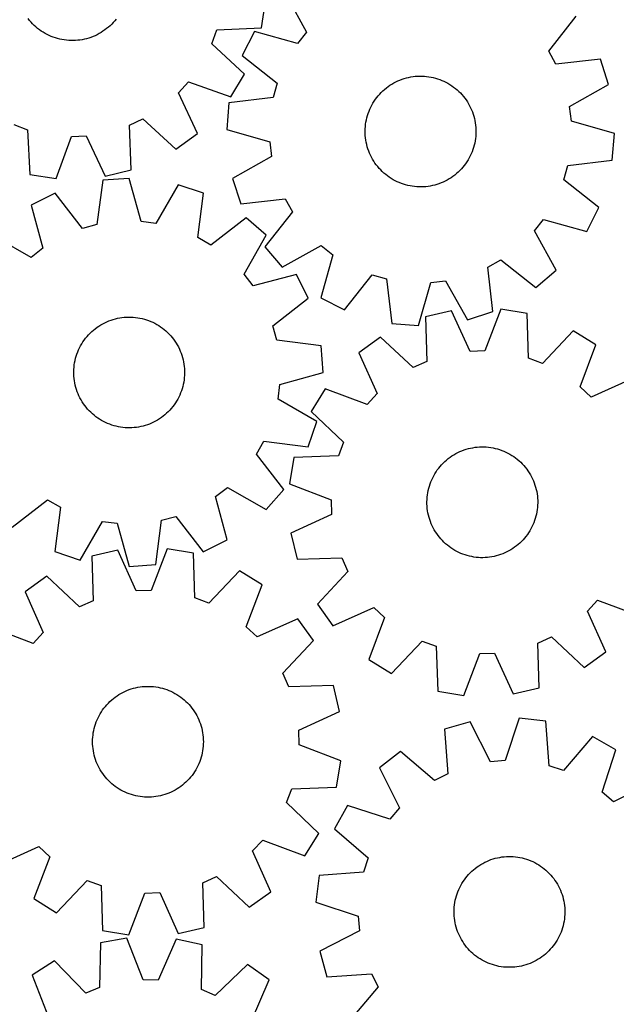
# Model space of a CAD drawing. Header units: millimetres. Extents: x 7 to 1243, y 7 to 1522.
# Tile 12 of 25: x 803 to 1062, y 546 to 972. Entities that reach past the tile are written whole.
import ezdxf

# ---------------------------------------------------------------- set-up
doc = ezdxf.new("R2010")
doc.units = ezdxf.units.MM
doc.layers.add('CUT', color=7, linetype='CONTINUOUS', true_color=0x000000)

msp = doc.modelspace()

# ---------------------------------------------------------------- linework, layer by layer
at = {"layer": 'CUT'}
for p, q in [((918.39909, 983.781266), (927.794472, 966.835198)), ((908.198617, 968.663334), (909.954877, 980.065133)), ((807.731285, 971.858066), (807.124101, 972.626195)), ((845.25433, 972.462414), (844.64057, 971.699528)), ((1032.715492, 958.490782), (1044.671283, 973.738782)), ((808.369294, 971.115341), (807.731285, 971.858066)), ((809.037067, 970.399259), (808.369294, 971.115341)), ((809.733493, 969.71101), (809.037067, 970.399259)), ((810.457411, 969.051739), (809.733493, 969.71101)), ((811.207618, 968.422545), (810.457411, 969.051739)), ((811.982864, 967.824475), (811.207618, 968.422545)), ((812.78186, 967.258523), (811.982864, 967.824475)), ((841.134852, 968.293998), (840.354497, 967.70261)), ((841.890436, 968.916725), (841.134852, 968.293998)), ((842.619992, 969.569752), (841.890436, 968.916725)), ((843.322304, 970.251993), (842.619992, 969.569752)), ((843.996204, 970.962312), (843.322304, 970.251993)), ((844.64057, 971.699528), (843.996204, 970.962312)), ((888.843646, 967.753649), (908.198617, 968.663334)), ((813.603275, 966.725633), (812.78186, 967.258523)), ((814.445742, 966.22669), (813.603275, 966.725633)), ((815.30786, 965.762525), (814.445742, 966.22669)), ((816.188192, 965.333912), (815.30786, 965.762525)), ((817.085275, 964.941562), (816.188192, 965.333912)), ((817.997614, 964.58613), (817.085275, 964.941562)), ((818.923692, 964.268206), (817.997614, 964.58613)), ((819.861966, 963.988321), (818.923692, 964.268206)), ((820.810876, 963.746939), (819.861966, 963.988321)), ((821.768842, 963.544463), (820.810876, 963.746939)), ((822.73427, 963.38123), (821.768842, 963.544463)), ((830.532113, 963.506822), (829.565319, 963.351888)), ((831.491783, 963.701061), (830.532113, 963.506822)), ((832.442731, 963.934283), (831.491783, 963.701061)), ((833.383375, 964.206097), (832.442731, 963.934283)), ((834.31215, 964.516054), (833.383375, 964.206097)), ((835.227509, 964.863635), (834.31215, 964.516054)), ((836.127929, 965.248264), (835.227509, 964.863635)), ((837.011911, 965.6693), (836.127929, 965.248264)), ((837.877984, 966.126041), (837.011911, 965.6693)), ((838.724706, 966.617728), (837.877984, 966.126041)), ((839.550669, 967.143543), (838.724706, 966.617728)), ((840.354497, 967.70261), (839.550669, 967.143543)), ((886.643814, 961.711843), (888.843646, 967.753649)), ((905.147049, 966.999579), (899.90123, 956.725006)), ((923.809647, 961.789025), (905.147049, 966.999579)), ((927.794472, 966.835198), (923.809647, 961.789025)), ((823.705552, 963.25751), (822.73427, 963.38123)), ((824.681072, 963.173511), (823.705552, 963.25751)), ((825.659206, 963.129372), (824.681072, 963.173511)), ((826.638327, 963.125167), (825.659206, 963.129372)), ((827.616804, 963.160901), (826.638327, 963.125167)), ((828.59301, 963.236517), (827.616804, 963.160901)), ((829.565319, 963.351888), (828.59301, 963.236517)), ((900.882795, 948.570541), (886.643814, 961.711843)), ((899.90123, 956.725006), (915.06641, 944.664338)), ((1035.852622, 952.878197), (1032.715492, 958.490782)), ((1055.104204, 955.073419), (1035.852622, 952.878197)), ((1058.660069, 944.098844), (1055.104204, 955.073419)), ((894.896943, 938.708744), (900.882795, 948.570541)), ((969.168894, 946.38595), (970.098604, 946.69309)), ((970.098604, 946.69309), (971.040068, 946.962052)), ((971.040068, 946.962052), (971.991719, 947.19239)), ((971.991719, 947.19239), (972.951973, 947.38372)), ((972.951973, 947.38372), (973.919232, 947.535723)), ((973.919232, 947.535723), (974.891886, 947.648147)), ((974.891886, 947.648147), (975.868316, 947.720804)), ((975.868316, 947.720804), (976.846898, 947.753573)), ((976.846898, 947.753573), (977.826001, 947.7464)), ((977.826001, 947.7464), (978.803997, 947.699296)), ((978.803997, 947.699296), (979.779258, 947.612341)), ((979.779258, 947.612341), (980.750161, 947.485679)), ((980.750161, 947.485679), (981.715089, 947.31952)), ((981.715089, 947.31952), (982.672437, 947.114141)), ((982.672437, 947.114141), (983.620611, 946.869885)), ((983.620611, 946.869885), (984.558033, 946.587157)), ((984.558033, 946.587157), (985.483143, 946.266428)), ((872.322681, 940.535069), (876.66716, 945.275131)), ((876.66716, 945.275131), (894.896943, 938.708744)), ((915.06641, 944.664338), (913.315999, 938.477355)), ((961.577305, 942.008267), (962.334773, 942.628701)), ((962.334773, 942.628701), (963.116917, 943.217721)), ((963.116917, 943.217721), (963.922436, 943.774349)), ((963.922436, 943.774349), (964.749988, 944.297658)), ((964.749988, 944.297658), (965.598197, 944.786777)), ((965.598197, 944.786777), (966.46565, 945.240892)), ((966.46565, 945.240892), (967.350904, 945.659246)), ((967.350904, 945.659246), (968.252486, 946.041144)), ((968.252486, 946.041144), (969.168894, 946.38595)), ((985.483143, 946.266428), (986.394401, 945.908233)), ((986.394401, 945.908233), (987.29029, 945.513166)), ((987.29029, 945.513166), (988.16932, 945.081886)), ((988.16932, 945.081886), (989.030026, 944.615111)), ((989.030026, 944.615111), (989.870977, 944.113617)), ((989.870977, 944.113617), (990.690774, 943.578239)), ((990.690774, 943.578239), (991.48805, 943.009869)), ((991.48805, 943.009869), (992.261481, 942.409451)), ((992.261481, 942.409451), (993.009777, 941.777987)), ((1041.779202, 934.586812), (1058.660069, 944.098844)), ((880.448826, 922.945066), (872.322681, 940.535069)), ((913.315999, 938.477355), (894.080014, 936.149412)), ((957.618166, 937.687273), (958.202681, 938.47279)), ((958.202681, 938.47279), (958.81875, 939.233811)), ((958.81875, 939.233811), (959.465348, 939.969071)), ((959.465348, 939.969071), (960.141398, 940.677345)), ((960.141398, 940.677345), (960.845774, 941.357454)), ((960.845774, 941.357454), (961.577305, 942.008267)), ((993.009777, 941.777987), (993.731694, 941.116525)), ((993.731694, 941.116525), (994.42603, 940.426169)), ((994.42603, 940.426169), (995.09163, 939.708066)), ((995.09163, 939.708066), (995.727385, 938.963411)), ((995.727385, 938.963411), (996.332238, 938.193445)), ((996.332238, 938.193445), (996.905182, 937.399448)), ((894.080014, 936.149412), (893.165418, 924.649456)), ((955.201017, 933.439322), (955.614277, 934.326966)), ((955.614277, 934.326966), (956.063398, 935.197015)), ((956.063398, 935.197015), (956.547633, 936.048021)), ((956.547633, 936.048021), (957.066177, 936.878568)), ((957.066177, 936.878568), (957.618166, 937.687273)), ((996.905182, 937.399448), (997.445263, 936.582743)), ((997.445263, 936.582743), (997.951582, 935.744688)), ((997.951582, 935.744688), (998.423297, 934.886678)), ((998.423297, 934.886678), (998.859622, 934.010142)), ((998.859622, 934.010142), (999.259831, 933.116538)), ((1042.529689, 928.200933), (1041.779202, 934.586812)), ((953.694573, 928.789772), (953.919437, 929.742732)), ((953.919437, 929.742732), (954.182984, 930.685726)), ((954.182984, 930.685726), (954.484775, 931.617186)), ((954.484775, 931.617186), (954.824308, 932.535561)), ((954.824308, 932.535561), (955.201017, 933.439322)), ((999.259831, 933.116538), (999.623259, 932.207354)), ((999.623259, 932.207354), (999.949299, 931.284103)), ((999.949299, 931.284103), (1000.237411, 930.348322)), ((1000.237411, 930.348322), (1000.487113, 929.401567)), ((1000.487113, 929.401567), (1000.697991, 928.445416)), ((800.84162, 926.730072), (806.883426, 924.53024)), ((850.987679, 926.450741), (856.815398, 929.167427)), ((851.763855, 907.089957), (850.987679, 926.450741)), ((856.815398, 929.167427), (871.144673, 916.124641)), ((953.18845, 924.910202), (953.255493, 925.887033)), ((953.255493, 925.887033), (953.362324, 926.860318)), ((953.362324, 926.860318), (953.508765, 927.828434)), ((953.508765, 927.828434), (953.694573, 928.789772)), ((1000.697991, 928.445416), (1000.869693, 927.481459)), ((1000.869693, 927.481459), (1001.001934, 926.5113)), ((1001.001934, 926.5113), (1001.094493, 925.536555)), ((1001.094493, 925.536555), (1001.147217, 924.558846)), ((1061.155906, 922.861791), (1042.529689, 928.200933)), ((806.883426, 924.53024), (807.793112, 905.175269)), ((819.19491, 903.419009), (825.886868, 921.603071)), ((825.886868, 921.603071), (832.310609, 921.88279)), ((832.310609, 921.88279), (840.557875, 904.34925)), ((871.144673, 916.124641), (880.448826, 922.945066)), ((893.165418, 924.649456), (911.791635, 919.310315)), ((953.161306, 923.931448), (953.18845, 924.910202)), ((953.174107, 922.952402), (953.161306, 923.931448)), ((953.226831, 921.974693), (953.174107, 922.952402)), ((953.31939, 920.999948), (953.226831, 921.974693)), ((953.451631, 920.029789), (953.31939, 920.999948)), ((1001.065831, 921.624214), (1000.959, 920.65093)), ((1001.132874, 922.601046), (1001.065831, 921.624214)), ((1001.160018, 923.5798), (1001.132874, 922.601046)), ((1001.147217, 924.558846), (1001.160018, 923.5798)), ((1060.24131, 911.361836), (1061.155906, 922.861791)), ((911.791635, 919.310315), (912.542122, 912.924435)), ((953.623333, 919.065832), (953.451631, 920.029789)), ((953.834211, 918.10968), (953.623333, 919.065832)), ((954.083913, 917.162926), (953.834211, 918.10968)), ((954.372025, 916.227145), (954.083913, 917.162926)), ((1000.13834, 916.825522), (999.836549, 915.894062)), ((1000.401887, 917.768516), (1000.13834, 916.825522)), ((1000.626751, 918.721475), (1000.401887, 917.768516)), ((1000.812559, 919.682813), (1000.626751, 918.721475)), ((1000.959, 920.65093), (1000.812559, 919.682813)), ((912.542122, 912.924435), (895.661255, 903.412404)), ((954.698065, 915.303893), (954.372025, 916.227145)), ((955.061493, 914.394709), (954.698065, 915.303893)), ((955.461702, 913.501106), (955.061493, 914.394709)), ((955.898027, 912.62457), (955.461702, 913.501106)), ((956.369742, 911.76656), (955.898027, 912.62457)), ((998.707047, 913.184282), (998.257926, 912.314232)), ((999.120306, 914.071926), (998.707047, 913.184282)), ((999.497016, 914.975687), (999.120306, 914.071926)), ((999.836549, 915.894062), (999.497016, 914.975687)), ((956.876061, 910.928505), (956.369742, 911.76656)), ((957.416142, 910.1118), (956.876061, 910.928505)), ((957.989086, 909.317803), (957.416142, 910.1118)), ((958.593939, 908.547837), (957.989086, 909.317803)), ((959.229694, 907.803182), (958.593939, 908.547837)), ((995.502574, 908.277437), (994.855976, 907.542177)), ((996.118643, 909.038458), (995.502574, 908.277437)), ((996.703158, 909.823975), (996.118643, 909.038458)), ((997.255147, 910.63268), (996.703158, 909.823975)), ((997.773691, 911.463226), (997.255147, 910.63268)), ((998.257926, 912.314232), (997.773691, 911.463226)), ((1039.254914, 902.84691), (1041.005325, 909.033892)), ((1041.005325, 909.033892), (1060.24131, 911.361836)), ((807.793112, 905.175269), (819.19491, 903.419009)), ((840.557875, 904.34925), (851.763855, 907.089957)), ((959.895294, 907.085079), (959.229694, 907.803182)), ((960.58963, 906.394722), (959.895294, 907.085079)), ((961.311547, 905.733261), (960.58963, 906.394722)), ((962.059843, 905.101796), (961.311547, 905.733261)), ((962.833274, 904.501379), (962.059843, 905.101796)), ((963.63055, 903.933009), (962.833274, 904.501379)), ((964.450347, 903.397631), (963.63055, 903.933009)), ((991.204407, 904.293526), (990.398888, 903.736898)), ((991.986551, 904.882547), (991.204407, 904.293526)), ((992.744019, 905.502981), (991.986551, 904.882547)), ((993.47555, 906.153793), (992.744019, 905.502981)), ((994.179926, 906.833903), (993.47555, 906.153793)), ((994.855976, 907.542177), (994.179926, 906.833903)), ((839.414083, 902.644321), (836.8763, 883.434895)), ((850.923337, 903.433331), (839.414083, 902.644321)), ((856.058838, 884.749941), (850.923337, 903.433331)), ((872.13188, 900.70582), (862.436145, 883.929792)), ((883.066985, 897.030369), (872.13188, 900.70582)), ((895.661255, 903.412404), (899.21712, 892.437829)), ((965.291298, 902.896137), (964.450347, 903.397631)), ((966.152004, 902.429362), (965.291298, 902.896137)), ((967.031034, 901.998082), (966.152004, 902.429362)), ((967.926923, 901.603015), (967.031034, 901.998082)), ((968.838181, 901.24482), (967.926923, 901.603015)), ((969.763291, 900.924091), (968.838181, 901.24482)), ((970.700713, 900.641363), (969.763291, 900.924091)), ((971.648887, 900.397106), (970.700713, 900.641363)), ((972.606235, 900.191728), (971.648887, 900.397106)), ((973.571163, 900.025569), (972.606235, 900.191728)), ((974.542066, 899.898907), (973.571163, 900.025569)), ((975.517327, 899.811951), (974.542066, 899.898907)), ((976.495323, 899.764848), (975.517327, 899.811951)), ((977.474426, 899.757675), (976.495323, 899.764848)), ((978.453007, 899.790444), (977.474426, 899.757675)), ((979.429438, 899.863101), (978.453007, 899.790444)), ((980.402092, 899.975524), (979.429438, 899.863101)), ((981.369351, 900.127528), (980.402092, 899.975524)), ((982.329605, 900.318857), (981.369351, 900.127528)), ((983.281256, 900.549195), (982.329605, 900.318857)), ((984.22272, 900.818158), (983.281256, 900.549195)), ((985.15243, 901.125298), (984.22272, 900.818158)), ((986.068838, 901.470104), (985.15243, 901.125298)), ((986.970419, 901.852002), (986.068838, 901.470104)), ((987.855674, 902.270356), (986.970419, 901.852002)), ((988.723127, 902.724471), (987.855674, 902.270356)), ((989.571336, 903.213589), (988.723127, 902.724471)), ((990.398888, 903.736898), (989.571336, 903.213589)), ((1054.420094, 890.786242), (1039.254914, 902.84691)), ((818.776171, 897.048054), (808.444948, 891.914704)), ((830.670579, 881.752124), (818.776171, 897.048054)), ((880.661746, 877.803897), (883.066985, 897.030369)), ((808.444948, 891.914704), (813.451471, 873.19634)), ((899.21712, 892.437829), (918.468702, 894.633051)), ((918.468702, 894.633051), (921.605832, 889.020466)), ((921.605832, 889.020466), (909.650041, 873.772466)), ((1049.174275, 880.511669), (1054.420094, 890.786242)), ((836.8763, 883.434895), (830.670579, 881.752124)), ((862.436145, 883.929792), (856.058838, 884.749941)), ((901.617351, 886.39432), (886.239751, 874.605688)), ((910.313537, 878.813962), (901.617351, 886.39432)), ((1026.526852, 880.67605), (1030.511677, 885.722223)), ((1030.511677, 885.722223), (1049.174275, 880.511669)), ((808.362101, 869.266836), (791.519602, 878.84664)), ((900.733733, 861.971463), (910.313537, 878.813962)), ((1035.922234, 863.729982), (1026.526852, 880.67605)), ((886.239751, 874.605688), (880.661746, 877.803897)), ((917.13502, 864.994052), (934.081088, 874.389434)), ((934.081088, 874.389434), (939.127261, 870.404609)), ((813.451471, 873.19634), (808.362101, 869.266836)), ((909.650041, 873.772466), (917.13502, 864.994052)), ((939.127261, 870.404609), (933.916707, 851.742011)), ((1006.283235, 865.063664), (1011.89582, 868.200793)), ((1011.89582, 868.200793), (1027.14382, 856.245003)), ((904.663236, 856.882093), (900.733733, 861.971463)), ((923.3816, 861.888617), (904.663236, 856.882093)), ((928.514951, 851.557393), (923.3816, 861.888617)), ((944.19128, 846.496192), (956.251948, 861.661372)), ((956.251948, 861.661372), (962.43893, 859.910961)), ((1008.478457, 845.812082), (1006.283235, 865.063664)), ((1027.14382, 856.245003), (1035.922234, 863.729982)), ((962.43893, 859.910961), (964.766874, 840.674976)), ((976.266829, 839.76038), (981.605971, 858.386597)), ((981.605971, 858.386597), (987.99185, 859.137084)), ((987.99185, 859.137084), (997.503882, 842.256217)), ((913.21902, 839.662985), (928.514951, 851.557393)), ((933.916707, 851.742011), (944.19128, 846.496192)), ((990.541887, 846.138272), (979.306492, 843.520761)), ((998.596156, 828.515243), (990.541887, 846.138272)), ((997.503882, 842.256217), (1008.478457, 845.812082)), ((1011.913777, 846.833914), (1005.022581, 828.724419)), ((1023.295607, 844.95258), (1011.913777, 846.833914)), ((1023.99274, 825.588789), (1023.295607, 844.95258)), ((837.766059, 839.520483), (838.596316, 840.03949)), ((838.596316, 840.03949), (839.447051, 840.524201)), ((839.447051, 840.524201), (840.316849, 840.973808)), ((840.316849, 840.973808), (841.204262, 841.387564)), ((841.204262, 841.387564), (842.107813, 841.764778)), ((842.107813, 841.764778), (843.025998, 842.104824)), ((843.025998, 842.104824), (843.957289, 842.407136)), ((843.957289, 842.407136), (844.900136, 842.67121)), ((844.900136, 842.67121), (845.852969, 842.896606)), ((845.852969, 842.896606), (846.814203, 843.082951)), ((846.814203, 843.082951), (847.782238, 843.229933)), ((847.782238, 843.229933), (848.755462, 843.337308)), ((848.755462, 843.337308), (849.732257, 843.404897)), ((849.732257, 843.404897), (850.710995, 843.432588)), ((850.710995, 843.432588), (851.690048, 843.420334)), ((851.690048, 843.420334), (852.667786, 843.368157)), ((852.667786, 843.368157), (853.642583, 843.276142)), ((853.642583, 843.276142), (854.612815, 843.144444)), ((854.612815, 843.144444), (855.576868, 842.97328)), ((855.576868, 842.97328), (856.533137, 842.762937)), ((856.533137, 842.762937), (857.480031, 842.513763)), ((857.480031, 842.513763), (858.415974, 842.226175)), ((858.415974, 842.226175), (859.339407, 841.90065)), ((859.339407, 841.90065), (860.248794, 841.537731)), ((860.248794, 841.537731), (861.142621, 841.138021)), ((861.142621, 841.138021), (862.019401, 840.702186)), ((862.019401, 840.702186), (862.877674, 840.23095)), ((862.877674, 840.23095), (863.716011, 839.7251)), ((964.766874, 840.674976), (976.266829, 839.76038)), ((979.306492, 843.520761), (979.87006, 824.152622)), ((832.638881, 835.006488), (833.289285, 835.738383)), ((833.289285, 835.738383), (833.969001, 836.443139)), ((833.969001, 836.443139), (834.676897, 837.119585)), ((834.676897, 837.119585), (835.411795, 837.766593)), ((835.411795, 837.766593), (836.172473, 838.383087)), ((836.172473, 838.383087), (836.957663, 838.968042)), ((836.957663, 838.968042), (837.766059, 839.520483)), ((863.716011, 839.7251), (864.533019, 839.185475)), ((864.533019, 839.185475), (865.327335, 838.612975)), ((865.327335, 838.612975), (866.097639, 838.008553)), ((866.097639, 838.008553), (866.842649, 837.373214)), ((866.842649, 837.373214), (867.561124, 836.708015)), ((867.561124, 836.708015), (868.251869, 836.014065)), ((868.251869, 836.014065), (868.913733, 835.292518)), ((914.901791, 833.457265), (913.21902, 839.662985)), ((1043.30687, 837.416602), (1030.01003, 823.322756)), ((1053.102354, 831.322838), (1043.30687, 837.416602)), ((829.862619, 830.984044), (830.351264, 831.832526)), ((830.351264, 831.832526), (830.87411, 832.660371)), ((830.87411, 832.660371), (831.430288, 833.466201)), ((831.430288, 833.466201), (832.018872, 834.248674)), ((832.018872, 834.248674), (832.638881, 835.006488)), ((868.913733, 835.292518), (869.545616, 834.544574)), ((869.545616, 834.544574), (870.146466, 833.77148)), ((870.146466, 833.77148), (870.715282, 832.974521)), ((870.715282, 832.974521), (871.251117, 832.155024)), ((871.251117, 832.155024), (871.753081, 831.314353)), ((934.111218, 830.919481), (914.901791, 833.457265)), ((959.827651, 834.699403), (950.449178, 827.981538)), ((974.012866, 821.500082), (959.827651, 834.699403)), ((827.958822, 826.482573), (828.265442, 827.412454)), ((828.265442, 827.412454), (828.609736, 828.329055)), ((828.609736, 828.329055), (828.99113, 829.23085)), ((828.99113, 829.23085), (829.408989, 830.116337)), ((829.408989, 830.116337), (829.862619, 830.984044)), ((871.753081, 831.314353), (872.220337, 830.453908)), ((872.220337, 830.453908), (872.652108, 829.575119)), ((872.652108, 829.575119), (873.047675, 828.679451)), ((873.047675, 828.679451), (873.40638, 827.768393)), ((873.40638, 827.768393), (873.727626, 826.843463)), ((934.900227, 819.410227), (934.111218, 830.919481)), ((950.449178, 827.981538), (958.381713, 810.303379)), ((1005.022581, 828.724419), (998.596156, 828.515243)), ((1046.336218, 813.166246), (1053.102354, 831.322838)), ((827.118323, 822.661475), (827.269786, 823.628818)), ((827.269786, 823.628818), (827.460579, 824.589179)), ((827.460579, 824.589179), (827.690385, 825.540959)), ((827.690385, 825.540959), (827.958822, 826.482573)), ((873.727626, 826.843463), (874.010878, 825.906199)), ((874.010878, 825.906199), (874.255664, 824.958162)), ((874.255664, 824.958162), (874.461577, 824.000929)), ((874.461577, 824.000929), (874.628275, 823.036093)), ((874.628275, 823.036093), (874.75548, 822.065262)), ((979.87006, 824.152622), (974.012866, 821.500082)), ((1030.01003, 823.322756), (1023.99274, 825.588789)), ((826.90211, 819.733687), (826.934332, 820.712287)), ((826.90983, 818.754588), (826.90211, 819.733687)), ((826.95748, 817.776618), (826.90983, 818.754588)), ((826.934332, 820.712287), (827.006443, 821.688758)), ((827.006443, 821.688758), (827.118323, 822.661475)), ((874.75548, 822.065262), (874.842981, 821.09005)), ((874.842981, 821.09005), (874.890631, 820.11208)), ((874.898351, 819.132981), (874.866129, 818.154381)), ((874.890631, 820.11208), (874.898351, 819.132981)), ((916.216837, 814.274726), (934.900227, 819.410227)), ((827.04498, 816.801406), (826.95748, 817.776618)), ((827.172185, 815.830575), (827.04498, 816.801406)), ((827.338883, 814.865739), (827.172185, 815.830575)), ((827.544797, 813.908507), (827.338883, 814.865739)), ((874.530675, 815.23785), (874.339882, 814.277489)), ((874.682137, 816.205194), (874.530675, 815.23785)), ((874.794017, 817.17791), (874.682137, 816.205194)), ((874.866129, 818.154381), (874.794017, 817.17791)), ((1068.706456, 816.702523), (1051.028297, 808.769987)), ((827.789583, 812.960469), (827.544797, 813.908507)), ((828.072835, 812.023205), (827.789583, 812.960469)), ((828.39408, 811.098275), (828.072835, 812.023205)), ((828.752785, 810.187217), (828.39408, 811.098275)), ((829.148352, 809.291549), (828.752785, 810.187217)), ((873.190725, 810.537613), (872.809331, 809.635818)), ((873.535019, 811.454214), (873.190725, 810.537613)), ((873.841639, 812.384095), (873.535019, 811.454214)), ((874.110076, 813.325709), (873.841639, 812.384095)), ((874.339882, 814.277489), (874.110076, 813.325709)), ((915.396688, 807.897419), (916.216837, 814.274726)), ((935.828863, 812.377436), (929.735099, 802.581952)), ((953.985454, 805.6113), (935.828863, 812.377436)), ((958.381713, 810.303379), (953.985454, 805.6113)), ((1051.028297, 808.769987), (1046.336218, 813.166246)), ((829.580123, 808.412761), (829.148352, 809.291549)), ((830.04738, 807.552315), (829.580123, 808.412761)), ((830.549343, 806.711644), (830.04738, 807.552315)), ((831.085179, 805.892147), (830.549343, 806.711644)), ((831.653995, 805.095188), (831.085179, 805.892147)), ((870.926351, 806.206297), (870.370173, 805.400468)), ((871.449197, 807.034142), (870.926351, 806.206297)), ((871.937842, 807.882624), (871.449197, 807.034142)), ((872.391471, 808.750331), (871.937842, 807.882624)), ((872.809331, 809.635818), (872.391471, 808.750331)), ((932.172717, 798.201684), (915.396688, 807.897419)), ((832.254844, 804.322094), (831.653995, 805.095188)), ((832.886727, 803.57415), (832.254844, 804.322094)), ((833.548592, 802.852603), (832.886727, 803.57415)), ((834.239336, 802.158653), (833.548592, 802.852603)), ((834.957811, 801.493454), (834.239336, 802.158653)), ((835.702821, 800.858115), (834.957811, 801.493454)), ((867.123563, 801.747083), (866.388665, 801.100075)), ((867.831459, 802.423529), (867.123563, 801.747083)), ((868.511175, 803.128285), (867.831459, 802.423529)), ((869.161579, 803.86018), (868.511175, 803.128285)), ((869.781589, 804.617994), (869.161579, 803.86018)), ((870.370173, 805.400468), (869.781589, 804.617994)), ((929.735099, 802.581952), (943.828944, 789.285112)), ((836.473125, 800.253693), (835.702821, 800.858115)), ((837.267442, 799.681193), (836.473125, 800.253693)), ((838.084449, 799.141568), (837.267442, 799.681193)), ((838.922787, 798.635718), (838.084449, 799.141568)), ((839.78106, 798.164482), (838.922787, 798.635718)), ((840.65784, 797.728647), (839.78106, 798.164482)), ((841.551667, 797.328937), (840.65784, 797.728647)), ((842.461054, 796.966018), (841.551667, 797.328937)), ((860.596199, 797.479104), (859.692648, 797.10189)), ((861.483612, 797.89286), (860.596199, 797.479104)), ((862.35341, 798.342467), (861.483612, 797.89286)), ((863.204145, 798.827178), (862.35341, 798.342467)), ((864.034402, 799.346185), (863.204145, 798.827178)), ((864.842798, 799.898626), (864.034402, 799.346185)), ((865.627988, 800.483581), (864.842798, 799.898626)), ((866.388665, 801.100075), (865.627988, 800.483581)), ((928.497265, 787.266579), (932.172717, 798.201684)), ((843.384487, 796.640493), (842.461054, 796.966018)), ((844.320429, 796.352905), (843.384487, 796.640493)), ((845.267323, 796.103731), (844.320429, 796.352905)), ((846.223592, 795.893388), (845.267323, 796.103731)), ((847.187645, 795.722225), (846.223592, 795.893388)), ((848.157878, 795.590526), (847.187645, 795.722225)), ((849.132674, 795.498511), (848.157878, 795.590526)), ((850.110413, 795.446334), (849.132674, 795.498511)), ((851.089466, 795.43408), (850.110413, 795.446334)), ((852.068204, 795.461771), (851.089466, 795.43408)), ((853.044998, 795.52936), (852.068204, 795.461771)), ((854.018223, 795.636735), (853.044998, 795.52936)), ((854.986257, 795.783717), (854.018223, 795.636735)), ((855.947492, 795.970062), (854.986257, 795.783717)), ((856.900325, 796.195458), (855.947492, 795.970062)), ((857.843172, 796.459532), (856.900325, 796.195458)), ((858.774463, 796.761844), (857.843172, 796.459532)), ((859.692648, 797.10189), (858.774463, 796.761844)), ((906.072584, 784.093813), (909.270793, 789.671819)), ((909.270793, 789.671819), (928.497265, 787.266579)), ((943.828944, 789.285112), (941.562912, 783.267822)), ((992.435796, 784.277394), (993.30454, 784.729035)), ((993.30454, 784.729035), (994.190982, 785.144867)), ((994.190982, 785.144867), (995.093647, 785.524195)), ((995.093647, 785.524195), (996.011034, 785.866389)), ((996.011034, 785.866389), (996.941615, 786.17088)), ((996.941615, 786.17088), (997.883841, 786.43716)), ((997.883841, 786.43716), (998.836144, 786.664786)), ((998.836144, 786.664786), (999.796939, 786.85338)), ((999.796939, 786.85338), (1000.764628, 787.002627)), ((1000.764628, 787.002627), (1001.737598, 787.11228)), ((1001.737598, 787.11228), (1002.714231, 787.182155)), ((1002.714231, 787.182155), (1003.692902, 787.212136)), ((1003.692902, 787.212136), (1004.671981, 787.202175)), ((1004.671981, 787.202175), (1005.649839, 787.152286)), ((1005.649839, 787.152286), (1006.624848, 787.062553)), ((1006.624848, 787.062553), (1007.595386, 786.933125)), ((1007.595386, 786.933125), (1008.559837, 786.764219)), ((1008.559837, 786.764219), (1009.516596, 786.556114)), ((1009.516596, 786.556114), (1010.464071, 786.309158)), ((1010.464071, 786.309158), (1011.400684, 786.023761)), ((1011.400684, 786.023761), (1012.324876, 785.700398)), ((1012.324876, 785.700398), (1013.23511, 785.339609)), ((1013.23511, 785.339609), (1014.12987, 784.941992)), ((1014.12987, 784.941992), (1015.007668, 784.50821)), ((1015.007668, 784.50821), (1015.867041, 784.038985)), ((917.861216, 768.716213), (906.072584, 784.093813)), ((922.19912, 782.570689), (920.317786, 771.188859)), ((941.562912, 783.267822), (922.19912, 782.570689)), ((986.289249, 779.477176), (986.967314, 780.183521)), ((986.967314, 780.183521), (987.673625, 780.861622)), ((987.673625, 780.861622), (988.407006, 781.510348)), ((988.407006, 781.510348), (989.166239, 782.128621)), ((989.166239, 782.128621), (989.950057, 782.715412)), ((989.950057, 782.715412), (990.757158, 783.269743)), ((990.757158, 783.269743), (991.586198, 783.790693)), ((991.586198, 783.790693), (992.435796, 784.277394)), ((1015.867041, 784.038985), (1016.706561, 783.535098)), ((1016.706561, 783.535098), (1017.524829, 782.997387)), ((1017.524829, 782.997387), (1018.320483, 782.426748)), ((1018.320483, 782.426748), (1019.0922, 781.82413)), ((1019.0922, 781.82413), (1019.838695, 781.190536)), ((1019.838695, 781.190536), (1020.558725, 780.527021)), ((1020.558725, 780.527021), (1021.251092, 779.83469)), ((983.360377, 775.564453), (983.881285, 776.393519)), ((983.881285, 776.393519), (984.435575, 777.200648)), ((984.435575, 777.200648), (985.022326, 777.984497)), ((985.022326, 777.984497), (985.64056, 778.743761)), ((985.64056, 778.743761), (986.289249, 779.477176)), ((1021.251092, 779.83469), (1021.914643, 779.114693)), ((1021.914643, 779.114693), (1022.548275, 778.368231)), ((1022.548275, 778.368231), (1023.150932, 777.596545)), ((1023.150932, 777.596545), (1023.721612, 776.80092)), ((1023.721612, 776.80092), (1024.259364, 775.982679)), ((1024.259364, 775.982679), (1024.763294, 775.143185)), ((981.284907, 771.139511), (981.627054, 772.056915)), ((981.627054, 772.056915), (982.006337, 772.9596)), ((982.006337, 772.9596), (982.422123, 773.846064)), ((982.422123, 773.846064), (982.87372, 774.71483)), ((982.87372, 774.71483), (983.360377, 775.564453)), ((1024.763294, 775.143185), (1025.232563, 774.283836)), ((1025.232563, 774.283836), (1025.66639, 773.40606)), ((1025.66639, 773.40606), (1026.064052, 772.51132)), ((1026.064052, 772.51132), (1026.424889, 771.601105)), ((888.34899, 765.670328), (893.43836, 769.599832)), ((893.43836, 769.599832), (910.280859, 760.020028)), ((910.280859, 760.020028), (917.861216, 768.716213)), ((920.317786, 771.188859), (938.427281, 764.297663)), ((980.298109, 767.353555), (980.486654, 768.31436)), ((980.486654, 768.31436), (980.714232, 769.266675)), ((980.714232, 769.266675), (980.980464, 770.208915)), ((980.980464, 770.208915), (981.284907, 771.139511)), ((1026.424889, 771.601105), (1026.748298, 770.676929)), ((1026.748298, 770.676929), (1027.033743, 769.74033)), ((1027.033743, 769.74033), (1027.280748, 768.792869)), ((1027.280748, 768.792869), (1027.488901, 767.83612)), ((1027.488901, 767.83612), (1027.657857, 766.871678)), ((800.183109, 752.472348), (815.560709, 764.26098)), ((815.560709, 764.26098), (821.138715, 761.062771)), ((893.355513, 746.951964), (888.34899, 765.670328)), ((938.427281, 764.297663), (938.636458, 757.871238)), ((979.939551, 763.457575), (979.969483, 764.436247)), ((979.949563, 762.478496), (979.939551, 763.457575)), ((979.969483, 764.436247), (980.039308, 765.412884)), ((980.039308, 765.412884), (980.148911, 766.38586)), ((980.148911, 766.38586), (980.298109, 767.353555)), ((1027.657857, 766.871678), (1027.787334, 765.901147)), ((1027.787334, 765.901147), (1027.877116, 764.926142)), ((1027.877116, 764.926142), (1027.927055, 763.948286)), ((1027.927055, 763.948286), (1027.937067, 762.969208)), ((821.138715, 761.062771), (818.733475, 741.836299)), ((979.999502, 761.50064), (979.949563, 762.478496)), ((980.089285, 760.525636), (979.999502, 761.50064)), ((980.218761, 759.555104), (980.089285, 760.525636)), ((980.387717, 758.590662), (980.218761, 759.555104)), ((1027.578509, 759.073227), (1027.389964, 758.112422)), ((1027.727707, 760.040923), (1027.578509, 759.073227)), ((1027.83731, 761.013899), (1027.727707, 760.040923)), ((1027.907135, 761.990536), (1027.83731, 761.013899)), ((1027.937067, 762.969208), (1027.907135, 761.990536)), ((829.66858, 738.160848), (839.364316, 754.936876)), ((839.364316, 754.936876), (845.741623, 754.116727)), ((862.386378, 736.222347), (864.924161, 755.431773)), ((864.924161, 755.431773), (871.129882, 757.114544)), ((871.129882, 757.114544), (883.024289, 741.818614)), ((938.636458, 757.871238), (921.013428, 749.816969)), ((980.595871, 757.633914), (980.387717, 758.590662)), ((980.842875, 756.686452), (980.595871, 757.633914)), ((981.12832, 755.749854), (980.842875, 756.686452)), ((981.45173, 754.825678), (981.12832, 755.749854)), ((981.812566, 753.915462), (981.45173, 754.825678)), ((1026.591711, 755.287271), (1026.249564, 754.369867)), ((1026.896154, 756.217868), (1026.591711, 755.287271)), ((1027.162386, 757.160107), (1026.896154, 756.217868)), ((1027.389964, 758.112422), (1027.162386, 757.160107)), ((845.741623, 754.116727), (850.877123, 735.433337)), ((982.210228, 753.020722), (981.812566, 753.915462)), ((982.644055, 752.142947), (982.210228, 753.020722)), ((983.113324, 751.283597), (982.644055, 752.142947)), ((983.617254, 750.444103), (983.113324, 751.283597)), ((984.155006, 749.625863), (983.617254, 750.444103)), ((1024.516241, 750.862329), (1023.995333, 750.033263)), ((1025.002898, 751.711953), (1024.516241, 750.862329)), ((1025.454496, 752.580719), (1025.002898, 751.711953)), ((1025.870281, 753.467182), (1025.454496, 752.580719)), ((1026.249564, 754.369867), (1025.870281, 753.467182)), ((883.024289, 741.818614), (893.355513, 746.951964)), ((921.013428, 749.816969), (923.63094, 738.581574)), ((984.725686, 748.830237), (984.155006, 749.625863)), ((985.328343, 748.058551), (984.725686, 748.830237)), ((985.961975, 747.312089), (985.328343, 748.058551)), ((986.625527, 746.592093), (985.961975, 747.312089)), ((987.317894, 745.899761), (986.625527, 746.592093)), ((1020.909304, 746.243261), (1020.202994, 745.565161)), ((1021.587369, 746.949607), (1020.909304, 746.243261)), ((1022.236058, 747.683022), (1021.587369, 746.949607)), ((1022.854292, 748.442285), (1022.236058, 747.683022)), ((1023.441043, 749.226134), (1022.854292, 748.442285)), ((1023.995333, 750.033263), (1023.441043, 749.226134)), ((818.733475, 741.836299), (829.66858, 738.160848)), ((845.983239, 742.493974), (834.737314, 739.922077)), ((853.965928, 724.838406), (845.983239, 742.493974)), ((867.357776, 743.102885), (860.393148, 725.021503)), ((878.731877, 741.175379), (867.357776, 743.102885)), ((988.037924, 745.236246), (987.317894, 745.899761)), ((988.784418, 744.602653), (988.037924, 745.236246)), ((989.556135, 744.000035), (988.784418, 744.602653)), ((990.351789, 743.429396), (989.556135, 744.000035)), ((991.170057, 742.891685), (990.351789, 743.429396)), ((992.009577, 742.387798), (991.170057, 742.891685)), ((992.86895, 741.918573), (992.009577, 742.387798)), ((993.746748, 741.484791), (992.86895, 741.918573)), ((1015.440822, 742.149389), (1014.572079, 741.697747)), ((1016.29042, 742.636089), (1015.440822, 742.149389)), ((1017.11946, 743.157039), (1016.29042, 742.636089)), ((1017.926561, 743.71137), (1017.11946, 743.157039)), ((1018.71038, 744.298161), (1017.926561, 743.71137)), ((1019.469612, 744.916434), (1018.71038, 744.298161)), ((1020.202994, 745.565161), (1019.469612, 744.916434)), ((834.737314, 739.922077), (835.222283, 720.551811)), ((879.350427, 721.808918), (878.731877, 741.175379)), ((923.63094, 738.581574), (942.999079, 739.145142)), ((942.999079, 739.145142), (945.651619, 733.287949)), ((994.641508, 741.087174), (993.746748, 741.484791)), ((995.551742, 740.726384), (994.641508, 741.087174)), ((996.475935, 740.403021), (995.551742, 740.726384)), ((997.412548, 740.117625), (996.475935, 740.403021)), ((998.360022, 739.870668), (997.412548, 740.117625)), ((999.316781, 739.662564), (998.360022, 739.870668)), ((1000.281232, 739.493657), (999.316781, 739.662564)), ((1001.25177, 739.36423), (1000.281232, 739.493657)), ((1002.226779, 739.274497), (1001.25177, 739.36423)), ((1003.204637, 739.224608), (1002.226779, 739.274497)), ((1004.183716, 739.214646), (1003.204637, 739.224608)), ((1005.162387, 739.244627), (1004.183716, 739.214646)), ((1006.13902, 739.314503), (1005.162387, 739.244627)), ((1007.111991, 739.424155), (1006.13902, 739.314503)), ((1008.079679, 739.573403), (1007.111991, 739.424155)), ((1009.040474, 739.761996), (1008.079679, 739.573403)), ((1009.992777, 739.989623), (1009.040474, 739.761996)), ((1010.935003, 740.255903), (1009.992777, 739.989623)), ((1011.865584, 740.560393), (1010.935003, 740.255903)), ((1012.782971, 740.902588), (1011.865584, 740.560393)), ((1013.685636, 741.281916), (1012.782971, 740.902588)), ((1014.572079, 741.697747), (1013.685636, 741.281916)), ((850.877123, 735.433337), (862.386378, 736.222347)), ((898.712395, 733.558258), (885.358473, 719.518487)), ((908.48307, 727.424795), (898.712395, 733.558258)), ((945.651619, 733.287949), (932.452298, 719.102733)), ((815.222837, 731.179836), (805.81718, 724.500084)), ((829.354374, 717.923061), (815.222837, 731.179836)), ((860.393148, 725.021503), (853.965928, 724.838406)), ((901.643312, 709.295809), (908.48307, 727.424795)), ((805.81718, 724.500084), (813.677913, 706.78988)), ((835.222283, 720.551811), (829.354374, 717.923061)), ((885.358473, 719.518487), (879.350427, 721.808918)), ((1049.494905, 716.123404), (1053.891164, 720.815482)), ((1053.891164, 720.815482), (1072.047756, 714.049347)), ((932.452298, 719.102733), (939.170163, 709.72426)), ((939.170163, 709.72426), (956.848321, 717.656795)), ((956.848321, 717.656795), (961.5404, 713.260537)), ((924.027715, 712.74128), (906.317512, 704.880547)), ((930.707467, 703.335623), (924.027715, 712.74128)), ((961.5404, 713.260537), (954.774264, 695.103945)), ((1057.427441, 698.445245), (1049.494905, 716.123404)), ((809.262651, 702.11568), (791.133665, 708.955439)), ((906.317512, 704.880547), (901.643312, 709.295809)), ((813.677913, 706.78988), (809.262651, 702.11568)), ((1028.006558, 702.274161), (1033.863752, 704.926701)), ((1033.863752, 704.926701), (1048.048967, 691.72738)), ((917.450692, 689.204086), (930.707467, 703.335623)), ((964.569749, 689.010181), (977.866588, 703.104026)), ((977.866588, 703.104026), (983.883878, 700.837994)), ((983.883878, 700.837994), (984.581011, 681.474202)), ((1028.570126, 682.906022), (1028.006558, 702.274161)), ((954.774264, 695.103945), (964.569749, 689.010181)), ((995.962841, 679.592868), (1002.854038, 697.702363)), ((1002.854038, 697.702363), (1009.280462, 697.91154)), ((1009.280462, 697.91154), (1017.334731, 680.28851)), ((1048.048967, 691.72738), (1057.427441, 698.445245)), ((920.079442, 683.336177), (917.450692, 689.204086)), ((850.861612, 682.077864), (851.788711, 682.392797)), ((851.788711, 682.392797), (852.727884, 682.669652)), ((852.727884, 682.669652), (853.677568, 682.90797)), ((853.677568, 682.90797), (854.636182, 683.107353)), ((854.636182, 683.107353), (855.602132, 683.267469)), ((855.602132, 683.267469), (856.573808, 683.388053)), ((856.573808, 683.388053), (857.549594, 683.468903)), ((857.549594, 683.468903), (858.527866, 683.509884)), ((858.527866, 683.509884), (859.506995, 683.51093)), ((859.506995, 683.51093), (860.485352, 683.472037)), ((860.485352, 683.472037), (861.461309, 683.39327)), ((861.461309, 683.39327), (862.43324, 683.274762)), ((862.43324, 683.274762), (863.399529, 683.116708)), ((863.399529, 683.116708), (864.358567, 682.919372)), ((864.358567, 682.919372), (865.308758, 682.683083)), ((865.308758, 682.683083), (866.24852, 682.408233)), ((866.24852, 682.408233), (867.176289, 682.09528)), ((939.449709, 683.821146), (920.079442, 683.336177)), ((942.021606, 672.575222), (939.449709, 683.821146)), ((1017.334731, 680.28851), (1028.570126, 682.906022)), ((843.307034, 677.636616), (844.059268, 678.263385)), ((844.059268, 678.263385), (844.836441, 678.85895)), ((844.836441, 678.85895), (845.637259, 679.42232)), ((845.637259, 679.42232), (846.46039, 679.952556)), ((846.46039, 679.952556), (847.304463, 680.448777)), ((847.304463, 680.448777), (848.168074, 680.910157)), ((848.168074, 680.910157), (849.049786, 681.335927)), ((849.049786, 681.335927), (849.94813, 681.725378)), ((849.94813, 681.725378), (850.861612, 682.077864)), ((867.176289, 682.09528), (868.090521, 681.744746)), ((868.090521, 681.744746), (868.989695, 681.357213)), ((868.989695, 681.357213), (869.872313, 680.933326)), ((869.872313, 680.933326), (870.736908, 680.473792)), ((870.736908, 680.473792), (871.582039, 679.979374)), ((871.582039, 679.979374), (872.4063, 679.450896)), ((872.4063, 679.450896), (873.208319, 678.889238)), ((873.208319, 678.889238), (873.986761, 678.295333)), ((873.986761, 678.295333), (874.740332, 677.670172)), ((984.581011, 681.474202), (995.962841, 679.592868)), ((839.384303, 673.282542), (839.962204, 674.072938)), ((839.962204, 674.072938), (840.571864, 674.839104)), ((840.571864, 674.839104), (841.212267, 675.579765)), ((841.212267, 675.579765), (841.882348, 676.293688)), ((841.882348, 676.293688), (842.580992, 676.979686)), ((842.580992, 676.979686), (843.307034, 677.636616)), ((874.740332, 677.670172), (875.467775, 677.014793)), ((875.467775, 677.014793), (876.167881, 676.330289)), ((876.167881, 676.330289), (876.839485, 675.617798)), ((876.839485, 675.617798), (877.481468, 674.878506)), ((877.481468, 674.878506), (878.092763, 674.113643)), ((878.092763, 674.113643), (878.672351, 673.324484)), ((837.002895, 669.014453), (837.408689, 669.905535)), ((837.408689, 669.905535), (837.850491, 670.779323)), ((837.850491, 670.779323), (838.327567, 671.634363)), ((838.327567, 671.634363), (838.839121, 672.469233)), ((838.839121, 672.469233), (839.384303, 673.282542)), ((878.672351, 673.324484), (879.219267, 672.51234)), ((879.219267, 672.51234), (879.732603, 671.678564)), ((879.732603, 671.678564), (880.211503, 670.824544)), ((880.211503, 670.824544), (880.65517, 669.951702)), ((880.65517, 669.951702), (881.062866, 669.061488)), ((924.366038, 664.592532), (942.021606, 672.575222)), ((1019.941782, 669.740135), (1013.862544, 651.342165)), ((1031.396001, 668.366695), (1019.941782, 669.740135)), ((835.535529, 664.352423), (835.752387, 665.307236)), ((835.752387, 665.307236), (836.008009, 666.252409)), ((836.008009, 666.252409), (836.301972, 667.186369)), ((836.301972, 667.186369), (836.633784, 668.107562)), ((836.633784, 668.107562), (837.002895, 669.014453)), ((881.062866, 669.061488), (881.433912, 668.155387)), ((881.433912, 668.155387), (881.76769, 667.234905)), ((881.76769, 667.234905), (882.063646, 666.301575)), ((882.063646, 666.301575), (882.321286, 665.356949)), ((882.321286, 665.356949), (882.540182, 664.402602)), ((998.621953, 668.094991), (987.514042, 664.980544)), ((1007.451774, 650.847478), (998.621953, 668.094991)), ((1032.953354, 649.053045), (1031.396001, 668.366695)), ((835.061987, 660.468741), (835.120829, 661.446101)), ((835.120829, 661.446101), (835.219487, 662.420247)), ((835.219487, 662.420247), (835.357797, 663.389559)), ((835.357797, 663.389559), (835.535529, 664.352423)), ((882.540182, 664.402602), (882.719969, 663.44012)), ((882.719969, 663.44012), (882.860348, 662.471105)), ((882.860348, 662.471105), (882.961086, 661.497171)), ((882.961086, 661.497171), (883.022014, 660.519939)), ((924.549134, 658.165312), (924.366038, 664.592532)), ((987.514042, 664.980544), (988.938156, 645.656613)), ((1051.722524, 661.727865), (1039.065442, 647.056781)), ((1061.779249, 656.075631), (1051.722524, 661.727865)), ((835.043059, 659.489794), (835.061987, 660.468741)), ((835.064077, 658.51089), (835.043059, 659.489794)), ((835.125006, 657.533657), (835.064077, 658.51089)), ((835.225743, 656.559723), (835.125006, 657.533657)), ((835.366123, 655.590709), (835.225743, 656.559723)), ((882.866604, 656.610581), (882.728294, 655.641269)), ((882.965262, 657.584728), (882.866604, 656.610581)), ((883.024104, 658.562088), (882.965262, 657.584728)), ((883.022014, 660.519939), (883.043032, 659.541035)), ((883.043032, 659.541035), (883.024104, 658.562088)), ((942.630516, 651.200684), (924.549134, 658.165312)), ((835.54591, 654.628227), (835.366123, 655.590709)), ((835.764806, 653.673879), (835.54591, 654.628227)), ((836.022446, 652.729254), (835.764806, 653.673879)), ((836.318401, 651.795924), (836.022446, 652.729254)), ((882.078082, 652.77842), (881.78412, 651.84446)), ((882.333705, 653.723593), (882.078082, 652.77842)), ((882.550563, 654.678406), (882.333705, 653.723593)), ((882.728294, 655.641269), (882.550563, 654.678406)), ((968.446657, 655.301884), (959.376133, 648.173697)), ((983.204685, 642.746286), (968.446657, 655.301884)), ((1055.827043, 637.636172), (1061.779249, 656.075631)), ((836.65218, 650.875442), (836.318401, 651.795924)), ((837.023226, 649.96934), (836.65218, 650.875442)), ((837.430922, 649.079127), (837.023226, 649.96934)), ((837.874589, 648.206284), (837.430922, 649.079127)), ((838.353488, 647.352264), (837.874589, 648.206284)), ((880.2356, 648.251506), (879.758525, 647.396465)), ((880.677403, 649.125294), (880.2356, 648.251506)), ((881.083197, 650.016375), (880.677403, 649.125294)), ((881.452307, 650.923267), (881.083197, 650.016375)), ((881.78412, 651.84446), (881.452307, 650.923267)), ((940.703011, 639.826583), (942.630516, 651.200684)), ((959.376133, 648.173697), (968.086791, 630.865697)), ((1013.862544, 651.342165), (1007.451774, 650.847478)), ((1039.065442, 647.056781), (1032.953354, 649.053045)), ((838.866824, 646.518489), (838.353488, 647.352264)), ((839.413741, 645.706345), (838.866824, 646.518489)), ((839.993329, 644.917185), (839.413741, 645.706345)), ((840.604623, 644.152323), (839.993329, 644.917185)), ((841.246606, 643.413031), (840.604623, 644.152323)), ((877.514227, 644.191725), (876.873824, 643.451064)), ((878.123887, 644.957891), (877.514227, 644.191725)), ((878.701789, 645.748286), (878.123887, 644.957891)), ((879.246971, 646.561596), (878.701789, 645.748286)), ((879.758525, 647.396465), (879.246971, 646.561596)), ((988.938156, 645.656613), (983.204685, 642.746286)), ((841.91821, 642.70054), (841.246606, 643.413031)), ((842.618316, 642.016035), (841.91821, 642.70054)), ((843.34576, 641.360657), (842.618316, 642.016035)), ((844.09933, 640.735495), (843.34576, 641.360657)), ((844.877773, 640.141591), (844.09933, 640.735495)), ((845.679792, 639.579932), (844.877773, 640.141591)), ((846.504053, 639.051454), (845.679792, 639.579932)), ((872.448833, 639.608509), (871.625702, 639.078272)), ((873.249651, 640.171879), (872.448833, 639.608509)), ((874.026823, 640.767444), (873.249651, 640.171879)), ((874.779057, 641.394213), (874.026823, 640.767444)), ((875.5051, 642.051143), (874.779057, 641.394213)), ((876.203743, 642.737141), (875.5051, 642.051143)), ((876.873824, 643.451064), (876.203743, 642.737141)), ((921.33655, 639.208033), (940.703011, 639.826583)), ((1078.017938, 642.163528), (1060.709938, 633.45287)), ((847.349184, 638.557037), (846.504053, 639.051454)), ((848.213778, 638.097502), (847.349184, 638.557037)), ((849.096396, 637.673616), (848.213778, 638.097502)), ((849.99557, 637.286083), (849.096396, 637.673616)), ((850.909802, 636.935548), (849.99557, 637.286083)), ((851.837572, 636.622596), (850.909802, 636.935548)), ((852.777334, 636.347746), (851.837572, 636.622596)), ((853.727525, 636.111457), (852.777334, 636.347746)), ((854.686563, 635.914121), (853.727525, 636.111457)), ((855.652851, 635.756067), (854.686563, 635.914121)), ((856.624783, 635.637558), (855.652851, 635.756067)), ((857.600739, 635.558792), (856.624783, 635.637558)), ((858.579096, 635.519899), (857.600739, 635.558792)), ((859.558226, 635.520944), (858.579096, 635.519899)), ((860.536497, 635.561926), (859.558226, 635.520944)), ((861.512283, 635.642776), (860.536497, 635.561926)), ((862.48396, 635.763359), (861.512283, 635.642776)), ((863.449909, 635.923476), (862.48396, 635.763359)), ((864.408523, 636.122859), (863.449909, 635.923476)), ((865.358207, 636.361176), (864.408523, 636.122859)), ((866.297381, 636.638032), (865.358207, 636.361176)), ((867.22448, 636.952965), (866.297381, 636.638032)), ((868.137961, 637.30545), (867.22448, 636.952965)), ((869.036306, 637.694902), (868.137961, 637.30545)), ((869.918017, 638.120672), (869.036306, 637.694902)), ((870.781628, 638.582051), (869.918017, 638.120672)), ((871.625702, 639.078272), (870.781628, 638.582051)), ((919.046118, 633.199987), (921.33655, 639.208033)), ((1060.709938, 633.45287), (1055.827043, 637.636172)), ((933.08589, 619.846065), (919.046118, 633.199987)), ((945.46403, 631.935008), (939.811797, 621.878283)), ((963.903489, 625.982802), (945.46403, 631.935008)), ((968.086791, 630.865697), (963.903489, 625.982802)), ((926.952427, 610.07539), (933.08589, 619.846065)), ((939.811797, 621.878283), (954.482881, 609.221201)), ((794.058376, 606.289549), (811.76858, 614.150282)), ((811.76858, 614.150282), (816.44278, 609.735019)), ((904.408178, 612.240948), (908.823441, 616.915148)), ((908.823441, 616.915148), (926.952427, 610.07539)), ((816.44278, 609.735019), (809.603021, 591.606034)), ((912.268911, 594.530745), (904.408178, 612.240948)), ((1012.430877, 609.625124), (1013.403438, 609.738351)), ((1013.403438, 609.738351), (1014.379808, 609.811814)), ((1014.379808, 609.811814), (1015.358361, 609.845392)), ((1015.358361, 609.845392), (1016.337471, 609.839027)), ((1016.337471, 609.839027), (1017.315505, 609.792732)), ((1017.315505, 609.792732), (1018.290838, 609.706582)), ((1018.290838, 609.706582), (1019.261845, 609.580722)), ((954.482881, 609.221201), (952.486616, 603.109113)), ((1001.632133, 605.298199), (1002.437191, 605.855492)), ((1002.437191, 605.855492), (1003.264311, 606.379485)), ((1003.264311, 606.379485), (1004.112116, 606.869304)), ((1004.112116, 606.869304), (1004.979193, 607.324135)), ((1004.979193, 607.324135), (1005.864102, 607.74322)), ((1005.864102, 607.74322), (1006.765367, 608.125863)), ((1006.765367, 608.125863), (1007.68149, 608.471426)), ((1007.68149, 608.471426), (1008.610946, 608.779334)), ((1008.610946, 608.779334), (1009.552187, 609.049074)), ((1009.552187, 609.049074), (1010.503648, 609.280198)), ((1010.503648, 609.280198), (1011.463743, 609.472321)), ((1011.463743, 609.472321), (1012.430877, 609.625124)), ((1019.261845, 609.580722), (1020.22691, 609.415361)), ((1020.22691, 609.415361), (1021.184427, 609.210773)), ((1021.184427, 609.210773), (1022.132802, 608.9673)), ((1022.132802, 608.9673), (1023.070458, 608.685347)), ((1023.070458, 608.685347), (1023.995832, 608.365382)), ((1023.995832, 608.365382), (1024.907386, 608.00794)), ((1024.907386, 608.00794), (1025.803601, 607.613613)), ((1025.803601, 607.613613), (1026.682986, 607.18306)), ((1026.682986, 607.18306), (1027.544078, 606.716996)), ((1027.544078, 606.716996), (1028.385444, 606.216197)), ((1028.385444, 606.216197), (1029.205682, 605.681496)), ((1029.205682, 605.681496), (1030.003428, 605.113785)), ((933.172966, 601.55176), (931.799526, 590.097541)), ((952.486616, 603.109113), (933.172966, 601.55176)), ((996.721818, 600.549209), (997.337259, 601.310739)), ((997.337259, 601.310739), (997.983249, 602.046533)), ((997.983249, 602.046533), (998.658713, 602.755365)), ((998.658713, 602.755365), (999.362527, 603.436056)), ((999.362527, 603.436056), (1000.09352, 604.087473)), ((1000.09352, 604.087473), (1000.850476, 604.708532)), ((1000.850476, 604.708532), (1001.632133, 605.298199)), ((1030.003428, 605.113785), (1030.777354, 604.514007)), ((1030.777354, 604.514007), (1031.526172, 603.88316)), ((1031.526172, 603.88316), (1032.248635, 603.222296)), ((1032.248635, 603.222296), (1032.943541, 602.532513)), ((1032.943541, 602.532513), (1033.609734, 601.81496)), ((1033.609734, 601.81496), (1034.246104, 601.070831)), ((819.373697, 585.47257), (832.727619, 599.512342)), ((832.727619, 599.512342), (838.735664, 597.22191)), ((838.735664, 597.22191), (839.354214, 577.855449)), ((882.863808, 598.479018), (888.731718, 601.107768)), ((883.348777, 579.108752), (882.863808, 598.479018)), ((888.731718, 601.107768), (902.863255, 587.850993)), ((994.13684, 596.401249), (994.585242, 597.271668)), ((994.585242, 597.271668), (995.068774, 598.123074)), ((995.068774, 598.123074), (995.586631, 598.954049)), ((995.586631, 598.954049), (996.137952, 599.763209)), ((996.137952, 599.763209), (996.721818, 600.549209)), ((1034.246104, 601.070831), (1034.851593, 600.301364)), ((1034.851593, 600.301364), (1035.425192, 599.507841)), ((1035.425192, 599.507841), (1035.965948, 598.691582)), ((1035.965948, 598.691582), (1036.472959, 597.853946)), ((1036.472959, 597.853946), (1036.945383, 596.996326)), ((1036.945383, 596.996326), (1037.382432, 596.120151)), ((850.728316, 575.927944), (857.692943, 594.009326)), ((857.692943, 594.009326), (864.120164, 594.192422)), ((864.120164, 594.192422), (872.102853, 576.536854)), ((902.863255, 587.850993), (912.268911, 594.530745)), ((992.445788, 591.815615), (992.708556, 592.758827)), ((992.708556, 592.758827), (993.009577, 593.690536)), ((993.009577, 593.690536), (993.348351, 594.609191)), ((993.348351, 594.609191), (993.724314, 595.513263)), ((993.724314, 595.513263), (994.13684, 596.401249)), ((1037.382432, 596.120151), (1037.783379, 595.226878)), ((1037.783379, 595.226878), (1038.147558, 594.317995)), ((1038.147558, 594.317995), (1038.474361, 593.395013)), ((1038.474361, 593.395013), (1038.763246, 592.45947)), ((809.603021, 591.606034), (819.373697, 585.47257)), ((931.799526, 590.097541), (950.197496, 584.018303)), ((991.78503, 587.95937), (991.891057, 588.932742)), ((991.891057, 588.932742), (992.036698, 589.90098)), ((992.036698, 589.90098), (992.221711, 590.862471)), ((992.221711, 590.862471), (992.445788, 591.815615)), ((1038.763246, 592.45947), (1039.01373, 591.512923)), ((1039.01373, 591.512923), (1039.225398, 590.556946)), ((1039.225398, 590.556946), (1039.397896, 589.593131)), ((1039.397896, 589.593131), (1039.530938, 588.623082)), ((1039.530938, 588.623082), (1039.624303, 587.648413)), ((991.692458, 586.003707), (991.718793, 586.982483)), ((991.706068, 585.024672), (991.692458, 586.003707)), ((991.759599, 584.047007), (991.706068, 585.024672)), ((991.718793, 586.982483), (991.78503, 587.95937)), ((1039.665109, 584.712937), (1039.598873, 583.73605)), ((1039.624303, 587.648413), (1039.677835, 586.670748)), ((1039.691444, 585.691713), (1039.665109, 584.712937)), ((1039.677835, 586.670748), (1039.691444, 585.691713)), ((950.197496, 584.018303), (950.692183, 577.607533)), ((991.852964, 583.072339), (991.759599, 584.047007)), ((991.986006, 582.10229), (991.852964, 583.072339)), ((992.158505, 581.138475), (991.986006, 582.10229)), ((992.370172, 580.182498), (992.158505, 581.138475)), ((992.620657, 579.23595), (992.370172, 580.182498)), ((1038.938114, 579.879805), (1038.675346, 578.936593)), ((1039.162191, 580.83295), (1038.938114, 579.879805)), ((1039.347204, 581.794441), (1039.162191, 580.83295)), ((1039.492846, 582.762678), (1039.347204, 581.794441)), ((1039.598873, 583.73605), (1039.492846, 582.762678)), ((839.354214, 577.855449), (850.728316, 575.927944)), ((872.102853, 576.536854), (883.348777, 579.108752)), ((950.692183, 577.607533), (933.444671, 568.777712)), ((992.909541, 578.300407), (992.620657, 579.23595)), ((993.236344, 577.377425), (992.909541, 578.300407)), ((993.600523, 576.468542), (993.236344, 577.377425)), ((994.00147, 575.575269), (993.600523, 576.468542)), ((994.438519, 574.699094), (994.00147, 575.575269)), ((1037.659588, 576.182157), (1037.247062, 575.294172)), ((1038.035551, 577.086229), (1037.659588, 576.182157)), ((1038.374325, 578.004884), (1038.035551, 577.086229)), ((1038.675346, 578.936593), (1038.374325, 578.004884)), ((838.510783, 572.438034), (838.077813, 553.066535)), ((849.865895, 574.474427), (838.510783, 572.438034)), ((857.003442, 556.460604), (849.865895, 574.474427)), ((871.245285, 574.070337), (863.432122, 556.339096)), ((882.515334, 571.606306), (871.245285, 574.070337)), ((882.215976, 552.232282), (882.515334, 571.606306)), ((994.910943, 573.841474), (994.438519, 574.699094)), ((995.417954, 573.003838), (994.910943, 573.841474)), ((995.95871, 572.187579), (995.417954, 573.003838)), ((996.532309, 571.394056), (995.95871, 572.187579)), ((997.137798, 570.62459), (996.532309, 571.394056)), ((1035.24595, 571.932211), (1034.662084, 571.146211)), ((1035.797271, 572.741371), (1035.24595, 571.932211)), ((1036.315128, 573.572346), (1035.797271, 572.741371)), ((1036.79866, 574.423752), (1036.315128, 573.572346)), ((1037.247062, 575.294172), (1036.79866, 574.423752)), ((933.444671, 568.777712), (936.559117, 557.669801)), ((997.774168, 569.880461), (997.137798, 570.62459)), ((998.440361, 569.162907), (997.774168, 569.880461)), ((999.135267, 568.473125), (998.440361, 569.162907)), ((999.857731, 567.81226), (999.135267, 568.473125)), ((1000.606548, 567.181414), (999.857731, 567.81226)), ((1001.380474, 566.581636), (1000.606548, 567.181414)), ((1031.290382, 567.607947), (1030.533427, 566.986888)), ((1032.021375, 568.259364), (1031.290382, 567.607947)), ((1032.725189, 568.940055), (1032.021375, 568.259364)), ((1033.400654, 569.648887), (1032.725189, 568.940055)), ((1034.046643, 570.384681), (1033.400654, 569.648887)), ((1034.662084, 571.146211), (1034.046643, 570.384681)), ((818.604163, 564.629827), (808.892701, 558.403031)), ((832.091988, 550.718645), (818.604163, 564.629827)), ((902.112676, 563.051436), (888.108803, 549.659874)), ((911.581901, 556.462107), (902.112676, 563.051436)), ((1002.17822, 566.013924), (1001.380474, 566.581636)), ((1002.998458, 565.479224), (1002.17822, 566.013924)), ((1003.839824, 564.978425), (1002.998458, 565.479224)), ((1004.700916, 564.512361), (1003.839824, 564.978425)), ((1005.580301, 564.081807), (1004.700916, 564.512361)), ((1006.476517, 563.687481), (1005.580301, 564.081807)), ((1007.38807, 563.330038), (1006.476517, 563.687481)), ((1008.313445, 563.010074), (1007.38807, 563.330038)), ((1009.2511, 562.72812), (1008.313445, 563.010074)), ((1022.772956, 562.916086), (1021.831715, 562.646346)), ((1023.702412, 563.223994), (1022.772956, 562.916086)), ((1024.618535, 563.569557), (1023.702412, 563.223994)), ((1025.519801, 563.9522), (1024.618535, 563.569557)), ((1026.404709, 564.371285), (1025.519801, 563.9522)), ((1027.271787, 564.826116), (1026.404709, 564.371285)), ((1028.119591, 565.315936), (1027.271787, 564.826116)), ((1028.946711, 565.839928), (1028.119591, 565.315936)), ((1029.751769, 566.397221), (1028.946711, 565.839928)), ((1030.533427, 566.986888), (1029.751769, 566.397221)), ((936.559117, 557.669801), (955.883048, 559.093915)), ((955.883048, 559.093915), (958.793375, 553.360444)), ((1010.199475, 562.484647), (1009.2511, 562.72812)), ((1011.156992, 562.28006), (1010.199475, 562.484647)), ((1012.122058, 562.114698), (1011.156992, 562.28006)), ((1013.093064, 561.988838), (1012.122058, 562.114698)), ((1014.068397, 561.902688), (1013.093064, 561.988838)), ((1015.046432, 561.856393), (1014.068397, 561.902688)), ((1016.025541, 561.850029), (1015.046432, 561.856393)), ((1017.004095, 561.883606), (1016.025541, 561.850029)), ((1017.980465, 561.95707), (1017.004095, 561.883606)), ((1018.953026, 562.070297), (1017.980465, 561.95707)), ((1019.920159, 562.223099), (1018.953026, 562.070297)), ((1020.880255, 562.415222), (1019.920159, 562.223099)), ((1021.831715, 562.646346), (1020.880255, 562.415222)), ((808.892701, 558.403031), (815.905841, 540.34041)), ((863.432122, 556.339096), (857.003442, 556.460604)), ((903.891212, 538.677403), (911.581901, 556.462107)), ((838.077813, 553.066535), (832.091988, 550.718645)), ((888.108803, 549.659874), (882.215976, 552.232282)), ((958.793375, 553.360444), (946.237778, 538.602416))]:
    msp.add_line(p, q, dxfattribs=at)

doc.saveas('drawing.dxf')
